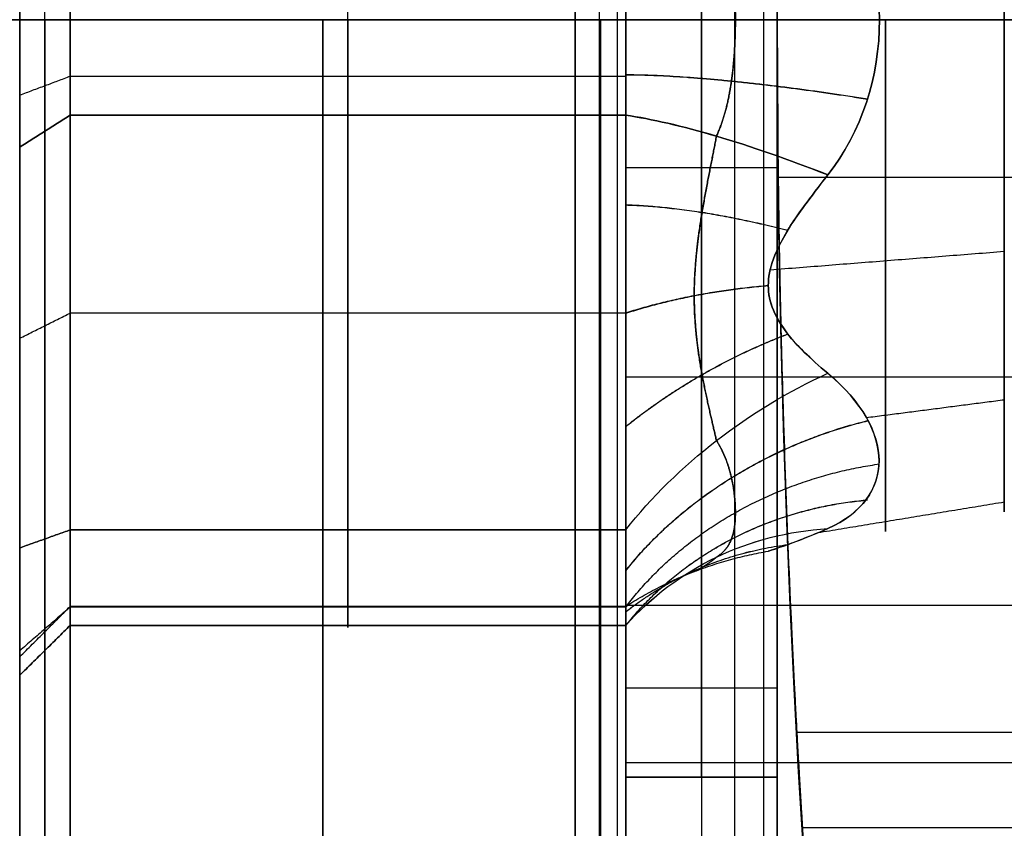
# Model space of a CAD drawing. Header units: millimetres. Extents: x -34.2 to 34.2, y -30.9 to 31.1.
# Tile 13 of 77: x -27.3 to -25.3, y -1.5 to 0.1. Entities that reach past the tile are written whole.
import ezdxf

# ---------------------------------------------------------------- set-up
doc = ezdxf.new("R2010")
doc.units = ezdxf.units.MM
for name, color, linetype, true_color in [('COTAS', 252, 'Continuous', 0x696969), ('IGES level 1', 7, 'Continuous', 0xe5eaed), ('IGES level 10', 7, 'Continuous', 0xffffff), ('IGES level 12', 7, 'Continuous', 0xffffff), ('IGES level 5', 7, 'Continuous', 0xe5eaed)]:
    doc.layers.add(name, color=color, linetype=linetype, true_color=true_color)

# ---------------------------------------------------------------- blocks, each defined once
blk = doc.blocks.new('Kivi_7w')
at = {"layer": 'IGES level 1', "extrusion": (0, 0, -1)}
for centre, radius, start, end in [((0, 0, 1.4), 31, 270, 90), ((0, 0, 0.85), 31, 270, 90), ((0, 0, 0.15), 30.85, 270, 90), ((0, 0), 30.7, 270, 90), ((0, 0), 25.75, 270, 90), ((0, 0, -6), 25.75, 330.80957, 29.19043), ((0, 0, -6), 24.25, 330.39366, 29.60634)]:
    blk.add_arc(centre, radius, start, end, dxfattribs=at)
at = {"layer": 'IGES level 1'}
for centre, radius, start, end in [((0, 0, -0.3), 31, 90, 270), ((0, 0, -1.55), 30.85, 90, 270), ((0, 0, -1.7), 30.7, 90, 270), ((0, 0), 25.75, 90, 270), ((0, 0, 12), 25.75, 164.19043, 195.80957)]:
    blk.add_arc(centre, radius, start, end, dxfattribs=at)
for points, knots in [([(-25.7002, -1.6, 4.3), (-25.7002, -1.6, 4.201), (-25.7009, -1.5908, 4.0991), (-25.7027, -1.561, 3.9449), (-25.7034, -1.5484, 3.8933), (-25.7053, -1.5176, 3.7902), (-25.7068, -1.4918, 3.7206), (-25.7107, -1.4237, 3.5562), (-25.7166, -1.3265, 3.3636), (-25.7294, -1.0335, 3.0708), (-25.7331, -0.9354, 2.9977), (-25.7374, -0.8021, 2.9146), (-25.7387, -0.7598, 2.8912), (-25.741, -0.6811, 2.8516), (-25.7415, -0.6627, 2.8427), (-25.7476, -0.4076, 2.7371), (-25.75, -0.1973, 2.6999), (-25.75, 0.0995, 2.7), (-25.7494, 0.2014, 2.7093), (-25.7476, 0.3555, 2.7391), (-25.7468, 0.4071, 2.7517), (-25.745, 0.5101, 2.7825), (-25.7435, 0.5795, 2.8082), (-25.7396, 0.7444, 2.8765), (-25.7337, 0.9356, 2.9729), (-25.7208, 1.2289, 3.2662), (-25.7172, 1.302, 3.3642), (-25.7128, 1.3852, 3.4975), (-25.7115, 1.4085, 3.5396), (-25.7093, 1.4481, 3.6181), (-25.7088, 1.4568, 3.6361), (-25.7027, 1.5627, 3.8915), (-25.7002, 1.6, 4.1019), (-25.7002, 1.6, 4.3)], [0, 0, 0, 0, 0.0625, 0.0625, 0.09375, 0.09375, 0.125, 0.125, 0.25, 0.25, 0.3125, 0.3125, 0.34375, 0.34375, 0.375, 0.375, 0.5, 0.5, 0.5625, 0.5625, 0.59375, 0.59375, 0.625, 0.625, 0.75, 0.75, 0.8125, 0.8125, 0.84375, 0.84375, 0.875, 0.875, 1, 1, 1, 1]), ([(-25.7002, 1.6, 4.3), (-25.7002, 1.6, 4.3992), (-25.7009, 1.5907, 4.5014), (-25.7027, 1.5608, 4.656), (-25.7035, 1.5481, 4.7078), (-25.7053, 1.5171, 4.8112), (-25.7068, 1.4911, 4.8812), (-25.7107, 1.4231, 5.045), (-25.7166, 1.3257, 5.2373), (-25.7295, 1.033, 5.5296), (-25.7331, 0.9351, 5.6025), (-25.7375, 0.8018, 5.6856), (-25.7388, 0.7596, 5.7089), (-25.741, 0.681, 5.7485), (-25.7415, 0.6626, 5.7574), (-25.7476, 0.4073, 5.863), (-25.75, 0.1967, 5.9002), (-25.75, -0.1003, 5.8999), (-25.7494, -0.2023, 5.8906), (-25.7476, -0.3565, 5.8607), (-25.7468, -0.4082, 5.848), (-25.745, -0.5113, 5.8171), (-25.7435, -0.5809, 5.7913), (-25.7395, -0.7453, 5.723), (-25.7337, -0.9371, 5.6259), (-25.7208, -1.2297, 5.3329), (-25.7172, -1.3026, 5.235), (-25.7128, -1.3856, 5.1018), (-25.7115, -1.4089, 5.0596), (-25.7093, -1.4485, 4.9811), (-25.7087, -1.4573, 4.9629), (-25.7027, -1.5628, 4.7079), (-25.7002, -1.6, 4.4978), (-25.7002, -1.6, 4.3)], [1, 1, 1, 1, 1.0625, 1.0625, 1.09375, 1.09375, 1.125, 1.125, 1.25, 1.25, 1.3125, 1.3125, 1.34375, 1.34375, 1.375, 1.375, 1.5, 1.5, 1.5625, 1.5625, 1.59375, 1.59375, 1.625, 1.625, 1.75, 1.75, 1.8125, 1.8125, 1.84375, 1.84375, 1.875, 1.875, 2, 2, 2, 2]), ([(-25.7002, 1.6, 4.3), (-25.7002, 1.6, 4.3992), (-25.7009, 1.5907, 4.5014), (-25.7027, 1.5608, 4.656), (-25.7035, 1.5481, 4.7078), (-25.7053, 1.5171, 4.8112), (-25.7068, 1.4911, 4.8812), (-25.7107, 1.4231, 5.045), (-25.7166, 1.3257, 5.2373), (-25.7295, 1.033, 5.5296), (-25.7331, 0.9351, 5.6025), (-25.7375, 0.8018, 5.6856), (-25.7388, 0.7596, 5.7089), (-25.741, 0.681, 5.7485), (-25.7415, 0.6626, 5.7574), (-25.7476, 0.4073, 5.863), (-25.75, 0.1967, 5.9002), (-25.75, -0.1003, 5.8999), (-25.7494, -0.2023, 5.8906), (-25.7476, -0.3565, 5.8607), (-25.7468, -0.4082, 5.848), (-25.745, -0.5113, 5.8171), (-25.7435, -0.5809, 5.7913), (-25.7395, -0.7453, 5.723), (-25.7337, -0.9371, 5.6259), (-25.7208, -1.2297, 5.3329), (-25.7172, -1.3026, 5.235), (-25.7128, -1.3856, 5.1018), (-25.7115, -1.4089, 5.0596), (-25.7093, -1.4485, 4.9811), (-25.7087, -1.4573, 4.9629), (-25.7027, -1.5628, 4.7079), (-25.7002, -1.6, 4.4978), (-25.7002, -1.6, 4.3)], [2, 2, 2, 2, 2.0625, 2.0625, 2.09375, 2.09375, 2.125, 2.125, 2.25, 2.25, 2.3125, 2.3125, 2.34375, 2.34375, 2.375, 2.375, 2.5, 2.5, 2.5625, 2.5625, 2.59375, 2.59375, 2.625, 2.625, 2.75, 2.75, 2.8125, 2.8125, 2.84375, 2.84375, 2.875, 2.875, 3, 3, 3, 3]), ([(-25.7002, -1.6, 4.3), (-25.7002, -1.6, 4.201), (-25.7009, -1.5908, 4.0991), (-25.7027, -1.561, 3.9449), (-25.7034, -1.5484, 3.8933), (-25.7053, -1.5176, 3.7902), (-25.7068, -1.4918, 3.7206), (-25.7107, -1.4237, 3.5562), (-25.7166, -1.3265, 3.3636), (-25.7294, -1.0335, 3.0708), (-25.7331, -0.9354, 2.9977), (-25.7374, -0.8021, 2.9146), (-25.7387, -0.7598, 2.8912), (-25.741, -0.6811, 2.8516), (-25.7415, -0.6627, 2.8427), (-25.7476, -0.4076, 2.7371), (-25.75, -0.1973, 2.6999), (-25.75, 0.0995, 2.7), (-25.7494, 0.2014, 2.7093), (-25.7476, 0.3555, 2.7391), (-25.7468, 0.4071, 2.7517), (-25.745, 0.5101, 2.7825), (-25.7435, 0.5795, 2.8082), (-25.7396, 0.7444, 2.8765), (-25.7337, 0.9356, 2.9729), (-25.7208, 1.2289, 3.2662), (-25.7172, 1.302, 3.3642), (-25.7128, 1.3852, 3.4975), (-25.7115, 1.4085, 3.5396), (-25.7093, 1.4481, 3.6181), (-25.7088, 1.4568, 3.6361), (-25.7027, 1.5627, 3.8915), (-25.7002, 1.6, 4.1019), (-25.7002, 1.6, 4.3)], [3, 3, 3, 3, 3.0625, 3.0625, 3.09375, 3.09375, 3.125, 3.125, 3.25, 3.25, 3.3125, 3.3125, 3.34375, 3.34375, 3.375, 3.375, 3.5, 3.5, 3.5625, 3.5625, 3.59375, 3.59375, 3.625, 3.625, 3.75, 3.75, 3.8125, 3.8125, 3.84375, 3.84375, 3.875, 3.875, 4, 4, 4, 4])]:
    blk.add_open_spline(points, degree=3, knots=knots, dxfattribs=at)
for points in [[(-30.7, 0), (-25.75, 0)], [(-30.7, 0, -1.7), (-23.5, 0, -1.7)], [(-25.75, 0, 12), (-24.25, 0, 12)], [(-25.7481, -0.3121, 5.8693), (-24.248, -0.3121, 5.8693)], [(-25.7481, -0.3121, 2.7307), (-24.248, -0.3121, 2.7307)], [(-25.7114, -1.4111, 5.0542), (-24.209, -1.4111, 5.0542)], [(-25.7114, -1.4111, 3.5458), (-24.209, -1.4111, 3.5458)], [(-25.7002, -1.6, 4.3), (-24.1972, -1.6, 4.3)]]:
    blk.add_open_spline(points, degree=1, dxfattribs=at)
at = {"layer": 'IGES level 10', "extrusion": (-1, 0, 0)}
for centre, start, end in [((0, 7, 26.05), 0, 180), ((0, 3, 26.05), 180, 0), ((0, 3, 25.75), 180, 0), ((0, 7, 25.75), 0, 180), ((0, 3, 25.75), 180, 0), ((0, 7, 25.75), 0, 180)]:
    blk.add_arc(centre, 1.5, start, end, dxfattribs=at)
at = {"layer": 'IGES level 10', "extrusion": (1, 0, 0)}
for centre, start, end in [((0, 3, -26.05), 180, 0), ((0, 7, -26.05), 0, 180), ((0, 3, -25.9), 180, 360), ((0, 7, -25.9), 0, 180)]:
    blk.add_arc(centre, 1.5, start, end, dxfattribs=at)
at = {"layer": 'IGES level 10', "extrusion": (0, -1, 0)}
for radius in [0.5, 0.8]:
    blk.add_arc((-26.55, 9.8111), radius, 0, 26.5651, dxfattribs=at)
at = {"layer": 'IGES level 10'}
for points in [[(-26.05, -3), (-26.05, 3)], [(-25.9, 3), (-25.9, -3)], [(-25.75, 3), (-25.75, -3)], [(-26.1028, 2.5, 10.0348), (-26.1028, -2.5, 10.0348)], [(-26.0669, 2.5, 9.9401), (-26.0669, -2.5, 9.9401)], [(-26.05, -2.5, 9.8111), (-26.05, 2.5, 9.8111)], [(-25.8345, 2.5, 10.1689), (-25.8345, -2.5, 10.1689)], [(-25.7771, 2.5, 10.0174), (-25.7771, -2.5, 10.0174)], [(-25.75, -2.5, 9.8111), (-25.75, 2.5, 9.8111)], [(-26.1028, 0, 10.0348), (-29.9655, 0, 17.7603)], [(-25.8345, 0, 10.1689), (-29.6972, 0, 17.8944)], [(-26.05, 0), (-26.05, 0, 1.5)], [(-26.05, 0, 8.5), (-26.05, 0, 9.8111)], [(-25.75, 0), (-26.05, 0)], [(-25.75, 0), (-25.75, 0, 1.5)], [(-25.75, 0, 8.5), (-25.75, 0, 9.8111)], [(-26.05, -0.2926, 1.5288), (-25.75, -0.2926, 1.5288)], [(-26.05, -0.2926, 8.4712), (-25.75, -0.2926, 8.4712)], [(-26.05, -1.3229, 2.2929), (-25.75, -1.3229, 2.2929)], [(-26.05, -1.3229, 7.7071), (-25.75, -1.3229, 7.7071)], [(-26.05, -1.5, 3), (-26.05, -1.5, 7)], [(-26.05, -3.5, 4.9056), (-26.05, -1.5, 4.9056)], [(-26.05, -1.5, 7), (-26.05, -1.5, 3)], [(-25.75, -1.5, 3), (-26.05, -1.5, 3)], [(-25.75, -1.5, 7), (-26.05, -1.5, 7)], [(-26.05, -1.5, 5), (-25.75, -1.5, 5)], [(-25.9, -1.5, 7), (-25.9, -1.5, 3)], [(-25.75, -1.5, 3), (-25.75, -1.5, 7)], [(-25.75, -3.5, 4.9056), (-25.75, -1.5, 4.9056)], [(-25.75, -1.5, 3), (-25.75, -1.5, 7)]]:
    blk.add_open_spline(points, degree=1, dxfattribs=at)
at = {"layer": 'IGES level 12', "extrusion": (-1, 0, 0)}
for centre, radius, start, end in [((0, 4.3, 27.15), 3.5, 90, 270), ((0, 4.3, 26.05), 3.4, 90, 270), ((0, 5.3431, 27.2), 0.35, 50.9063, 129.0937), ((0, 5.3431, 27.15), 0.3, 50.9063, 129.0937), ((0, 5.3431, 26.6), 0.3, 50.9063, 129.0937), ((0, 3.2569, 27.2), 0.35, 270, 309.0937), ((0, 3.2569, 27.15), 0.3, 270, 309.0937), ((0, 4.3, 27.15), 3.5, 270, 90), ((0, 3.2569, 26.6), 0.3, 270, 309.0937), ((0, 4.3, 26.1), 3.45, 270, 90), ((0, 3.2569, 26.05), 0.3, 270, 309.0937), ((0, 4.3, 26.05), 3.4, 270, 90), ((0, 4.3, 25.5355), 1.0138, 270, 90), ((2.081, 0.6957, 27.15), 3, 110.9063, 129.0937), ((2.081, 7.9043, 27.15), 3, 230.9063, 249.0937), ((2.081, 0.6957, 26.6), 3, 110.9063, 129.0937), ((2.081, 7.9043, 26.6), 3, 230.9063, 249.0937), ((0.9034, 3.7784, 27.15), 0.3, 290.9063, 9.0937), ((0.9034, 4.8216, 27.15), 0.3, 350.9063, 69.0937), ((0.9034, 3.7784, 26.6), 0.3, 290.9063, 9.0937), ((0.9034, 4.8216, 26.6), 0.3, 350.9063, 69.0937), ((0.9034, 4.8216, 27.2), 0.35, 350.9063, 69.0937), ((0.9034, 3.7784, 27.2), 0.35, 290.9063, 9.0937), ((4.1619, 4.3, 27.15), 3, 170.9063, 189.0937), ((4.1619, 4.3, 26.6), 3, 170.9063, 189.0937)]:
    blk.add_arc(centre, radius, start, end, dxfattribs=at)
at = {"layer": 'IGES level 12', "extrusion": (1, 0, 0)}
for centre, radius, start, end in [((0, 4.3, -26.15), 3.5, 270, 90), ((0, 4.3, -27.25), 3.4, 270, 90), ((0, 4.3, -26.05), 1.5, 270, 90), ((0, 4.3, -25.3004), 0.9744, 270, 90), ((0, 5.3431, -27.25), 0.4, 50.9063, 129.0937), ((0, 3.2569, -27.25), 0.4, 270, 309.0937), ((0, 4.3, -27.25), 3.4, 90, 270), ((0, 4.3, -27.2), 3.45, 90, 270), ((0, 4.3, -26.65), 3.5, 90, 270), ((0, 4.3, -26.05), 1.5, 90, 270), ((0, 4.3, -25.3004), 0.9744, 90, 270), ((0, 3.2569, -27.25), 0.4, 230.9063, 270), ((0, 4.3, -26.15), 3.5, 90, 270), ((-2.081, 7.9043, -27.2), 2.95, 290.9063, 309.0937), ((-2.081, 0.6957, -27.2), 2.95, 50.9063, 69.0937), ((-0.9034, 4.8216, -27.25), 0.4, 110.9063, 189.0937), ((-0.9034, 3.7784, -27.25), 0.4, 170.9063, 249.0937), ((-4.1619, 4.3, -27.2), 2.95, 350.9063, 9.0937), ((-4.1619, 4.3, -27.25), 2.9, 350.9063, 9.0937)]:
    blk.add_arc(centre, radius, start, end, dxfattribs=at)
at = {"layer": 'IGES level 12', "extrusion": (0.410735, 0.888455, -0.204804)}
blk.add_arc((22.9484, 0.2606, -11.4871), 0.75, 34.5522, 74.1456, dxfattribs=at)
at = {"layer": 'IGES level 12', "extrusion": (0.410735, 0.888455, 0.204804)}
blk.add_arc((22.9484, 8.1571, -9.7257), 0.75, 285.8544, 325.4478, dxfattribs=at)
at = {"layer": 'IGES level 12', "extrusion": (-0.410735, 0.621593, -0.667022)}
blk.add_arc((21.9591, 10.9506, 7.7382), 0.75, 63.7466, 103.34, dxfattribs=at)
at = {"layer": 'IGES level 12', "extrusion": (0.410735, -0.621593, -0.667022)}
blk.add_arc((-21.9591, -4.5433, -13.4746), 0.75, 243.7466, 283.34, dxfattribs=at)
at = {"layer": 'IGES level 12', "extrusion": (0.410735, 0.266862, -0.871827)}
blk.add_arc((12.4569, -17.5672, -14.3553), 0.75, 346.6558, 26.2492, dxfattribs=at)
at = {"layer": 'IGES level 12', "extrusion": (-0.410735, -0.266862, -0.871827)}
blk.add_arc((-12.4569, 21.7796, 6.8575), 0.75, 166.6558, 206.2492, dxfattribs=at)
at = {"layer": 'IGES level 12'}
for points, degree in [([(-25.5475, 0, 3.2842), (-25.5475, 0.113, 3.2842), (-25.5827, 0.2213, 3.2988), (-25.6498, 0.3074, 3.3139)], 3), ([(-25.6498, 0.3074, 5.2861), (-25.5828, 0.2215, 5.3011), (-25.5475, 0.1127, 5.3158), (-25.5475, 0, 5.3158)], 3), ([(-27.15, 0, 2.9569), (-27.25, 0, 2.8569)], 1), ([(-27.15, 0, 0.8), (-27.25, 0, 0.9)], 1), ([(-27.15, 0, 5.6431), (-27.25, 0, 5.7431)], 1), ([(-27.25, 0, 0.9), (-27.25, 0, 2.8569)], 1), ([(-27.25, 0, 5.7431), (-27.25, 0, 7.7)], 1), ([(-26.05, 0, 2.9569), (-27.15, 0, 2.9569)], 1), ([(-26.05, 0, 5.6431), (-27.15, 0, 5.6431)], 1), ([(-26.15, 0, 7.8), (-26.05, 0, 7.7)], 1), ([(-26.05, 0, 5.8), (-24.87, 0, 5.8)], 1), ([(-24.495, 0, 2.8), (-26.05, 0, 2.8)], 1), ([(-26.05, 0, 0.9), (-26.05, 0, 2.8)], 1), ([(-26.05, 0, 5.8), (-26.05, 0, 7.7)], 1), ([(-25.6498, -0.3074, 3.3139), (-25.5828, -0.2215, 3.2989), (-25.5475, -0.1127, 3.2842), (-25.5475, 0, 3.2842)], 3), ([(-25.5475, 0, 5.3158), (-25.5475, -0.113, 5.3158), (-25.5827, -0.2213, 5.3012), (-25.6498, -0.3074, 5.2861)], 3), ([(-25.5475, 0, 3.2842), (-25.3004, 0, 3.3256)], 1), ([(-25.3004, 0, 5.2744), (-25.5475, 0, 5.3158)], 1), ([(-27.25, 0, 7.7), (-27.15, 0, 7.8)], 1), ([(-27.15, 0, 7.8), (-26.15, 0, 7.8)], 1), ([(-27.15, 0, 0.8), (-26.15, 0, 0.8)], 1), ([(-26.05, 0, 0.9), (-26.15, 0, 0.8)], 1), ([(-27.15, -0.1123, 2.9787), (-27.25, -0.1498, 2.886)], 1), ([(-26.05, -0.1123, 2.9787), (-27.15, -0.1123, 2.9787)], 1), ([(-27.25, -0.2522, 5.6536), (-27.15, -0.1892, 5.576)], 1), ([(-27.15, -0.1892, 3.024), (-27.25, -0.2522, 2.9464)], 1), ([(-27.15, -0.1892, 5.576), (-26.05, -0.1892, 5.576)], 1), ([(-26.05, -0.1892, 3.024), (-27.15, -0.1892, 3.024)], 1), ([(-25.3004, -0.4593, 5.1593), (-25.7641, -0.4959, 5.2278)], 1), ([(-27.25, -0.631, 5.3928), (-27.15, -0.581, 5.3062)], 1), ([(-27.25, -0.631, 3.2072), (-27.15, -0.581, 3.2938)], 1), ([(-26.05, -0.581, 3.2938), (-27.15, -0.581, 3.2938)], 1), ([(-26.05, -0.581, 5.3062), (-27.15, -0.581, 5.3062)], 1), ([(-25.6498, -0.7003, 5.0593), (-25.5156, -0.8124, 4.9253), (-25.5136, -0.9468, 4.6934), (-25.6498, -1.0077, 4.5269)], 3), ([(-25.6498, -1.0077, 4.0731), (-25.5156, -0.9477, 3.9091), (-25.5136, -0.8141, 3.6767), (-25.6498, -0.7003, 3.5407)], 3), ([(-26.05, -0.7071, 2.9771), (-24.5539, -0.7071, 2.9771)], 1), ([(-25.3004, -0.7532, 3.6819), (-25.5734, -0.7886, 3.6528)], 1), ([(-25.3004, -0.9556, 4.4901), (-25.6697, -1.0164, 4.5022)], 1), ([(-27.15, -1.0104, 5.1018), (-27.25, -1.0461, 5.1952)], 1), ([(-27.25, -1.0461, 3.4048), (-27.15, -1.0104, 3.4982)], 1), ([(-27.15, -1.0104, 3.4982), (-26.05, -1.0104, 3.4982)], 1), ([(-26.05, -1.0104, 5.1018), (-27.15, -1.0104, 5.1018)], 1), ([(-27.25, -1.2619, 4.3), (-27.15, -1.1619, 4.3)], 1), ([(-27.15, -1.1632, 4.9716), (-27.25, -1.2498, 5.0216)], 1), ([(-27.15, -1.1632, 3.6284), (-27.25, -1.2498, 3.5784)], 1), ([(-26.05, -1.1619, 4.3), (-27.15, -1.1619, 4.3)], 1), ([(-26.05, -1.1632, 3.6284), (-27.15, -1.1632, 3.6284)], 1), ([(-26.05, -1.1632, 4.9716), (-27.15, -1.1632, 4.9716)], 1), ([(-26.05, -1.1595, 5.2516), (-24.7649, -1.1595, 5.2516)], 1), ([(-27.25, -1.2984, 4.7583), (-27.15, -1.1996, 4.7742)], 1), ([(-27.15, -1.1996, 3.8258), (-27.25, -1.2984, 3.8417)], 1), ([(-26.05, -1.1996, 3.8258), (-27.15, -1.1996, 3.8258)], 1), ([(-27.15, -1.1996, 4.7742), (-26.05, -1.1996, 4.7742)], 1), ([(-27.25, -1.2619, 4.3), (-27.25, -3.4, 4.3)], 1), ([(-26.05, -1.4712, 4.0074), (-24.6595, -1.4712, 4.0074)], 1), ([(-26.05, -1.5, 4.3), (-26.05, -3.4, 4.3)], 1)]:
    blk.add_open_spline(points, degree=degree, dxfattribs=at)
for points, weights, knots in [([(-25.8703, 0.2307, 3.2042), (-25.8552, 0.1973, 3.1963), (-25.8462, 0.1603, 3.1881), (-25.835, 0.0821, 3.1764), (-25.8329, 0.0413, 3.173), (-25.8329, -0.0413, 3.173), (-25.8351, -0.0829, 3.1765), (-25.8462, -0.1603, 3.1882), (-25.8549, -0.1966, 3.1961), (-25.8703, -0.2307, 3.2042)], [0.970450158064, 0.967105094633, 0.963971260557, 0.959547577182, 0.958296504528, 0.95829624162, 0.959587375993, 0.963977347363, 0.967041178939, 0.970450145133], [0.000533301, 0.000533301, 0.000533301, 0.000533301, 0.000807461, 0.000807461, 0.00108162, 0.00108162, 0.00135578, 0.00135578, 0.001629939, 0.001629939, 0.001629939, 0.001629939]), ([(-25.8703, -0.2307, 5.3958), (-25.8552, -0.1973, 5.4037), (-25.8462, -0.1603, 5.4119), (-25.835, -0.0821, 5.4236), (-25.8329, -0.0413, 5.427), (-25.8329, 0.0413, 5.427), (-25.8351, 0.0829, 5.4235), (-25.8462, 0.1603, 5.4118), (-25.8549, 0.1966, 5.4039), (-25.8703, 0.2307, 5.3958)], [0.970450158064, 0.967105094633, 0.963971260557, 0.959547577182, 0.958296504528, 0.95829624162, 0.959587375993, 0.963977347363, 0.967041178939, 0.970450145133], [0.000533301, 0.000533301, 0.000533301, 0.000533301, 0.000807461, 0.000807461, 0.00108162, 0.00108162, 0.00135578, 0.00135578, 0.001629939, 0.001629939, 0.001629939, 0.001629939]), ([(-25.8703, -0.2307, 3.2042), (-25.8793, -0.2779, 3.2224), (-25.89, -0.3286, 3.2435), (-25.9077, -0.4344, 3.2926), (-25.9145, -0.4914, 3.3217), (-25.9144, -0.602, 3.3856), (-25.9076, -0.6557, 3.4204), (-25.89, -0.7508, 3.4873), (-25.8794, -0.7942, 3.5205), (-25.8703, -0.8336, 3.5523)], [0.970450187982, 0.976151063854, 0.980953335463, 0.987732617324, 0.989725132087, 0.989713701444, 0.987707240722, 0.980937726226, 0.976158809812, 0.970450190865], [0.002754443, 0.002754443, 0.002754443, 0.002754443, 0.0029618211, 0.0029618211, 0.0031691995, 0.0031691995, 0.003376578, 0.003376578, 0.003583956, 0.003583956, 0.003583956, 0.003583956]), ([(-25.8703, -0.8336, 5.0477), (-25.8793, -0.7942, 5.0795), (-25.89, -0.7506, 5.1128), (-25.9077, -0.6552, 5.1799), (-25.9145, -0.6015, 5.2147), (-25.9144, -0.4909, 5.2786), (-25.9076, -0.4339, 5.3076), (-25.89, -0.3285, 5.3565), (-25.8794, -0.278, 5.3775), (-25.8703, -0.2307, 5.3958)], [0.970450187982, 0.976151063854, 0.980953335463, 0.987732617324, 0.989725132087, 0.989713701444, 0.987707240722, 0.980937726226, 0.976158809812, 0.970450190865], [0.002754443, 0.002754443, 0.002754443, 0.002754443, 0.0029618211, 0.0029618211, 0.0031691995, 0.0031691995, 0.003376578, 0.003376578, 0.003583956, 0.003583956, 0.003583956, 0.003583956]), ([(-25.8703, -0.8336, 3.5523), (-25.8552, -0.8572, 3.5773), (-25.8462, -0.8827, 3.6052), (-25.835, -0.932, 3.6671), (-25.8329, -0.9554, 3.7007), (-25.8329, -0.9967, 3.7722), (-25.8351, -1.0144, 3.81), (-25.8462, -1.043, 3.8829), (-25.8549, -1.0543, 3.9183), (-25.8703, -1.0644, 3.9519)], [0.970450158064, 0.967105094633, 0.963971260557, 0.959547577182, 0.958296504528, 0.95829624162, 0.959587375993, 0.963977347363, 0.967041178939, 0.970450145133], [0.000533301, 0.000533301, 0.000533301, 0.000533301, 0.000807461, 0.000807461, 0.00108162, 0.00108162, 0.00135578, 0.00135578, 0.001629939, 0.001629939, 0.001629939, 0.001629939]), ([(-25.8703, -1.0644, 4.6481), (-25.8552, -1.0545, 4.681), (-25.8462, -1.043, 4.7171), (-25.835, -1.0141, 4.7907), (-25.8329, -0.9967, 4.8277), (-25.8329, -0.9554, 4.8993), (-25.8351, -0.9315, 4.9335), (-25.8462, -0.8827, 4.9947), (-25.8549, -0.8577, 5.0222), (-25.8703, -0.8336, 5.0477)], [0.970450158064, 0.967105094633, 0.963971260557, 0.959547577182, 0.958296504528, 0.95829624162, 0.959587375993, 0.963977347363, 0.967041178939, 0.970450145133], [0.000533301, 0.000533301, 0.000533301, 0.000533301, 0.000807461, 0.000807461, 0.00108162, 0.00108162, 0.00135578, 0.00135578, 0.001629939, 0.001629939, 0.001629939, 0.001629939]), ([(-25.8703, -1.0644, 3.9519), (-25.8793, -1.0722, 4.0019), (-25.89, -1.0793, 4.0564), (-25.9077, -1.0896, 4.1725), (-25.9145, -1.0929, 4.2364), (-25.9144, -1.0929, 4.3641), (-25.9076, -1.0896, 4.4281), (-25.89, -1.0792, 4.5438), (-25.8794, -1.0722, 4.598), (-25.8703, -1.0644, 4.6481)], [0.970450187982, 0.976151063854, 0.980953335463, 0.987732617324, 0.989725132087, 0.989713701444, 0.987707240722, 0.980937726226, 0.976158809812, 0.970450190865], [0.002754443, 0.002754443, 0.002754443, 0.002754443, 0.0029618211, 0.0029618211, 0.0031691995, 0.0031691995, 0.003376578, 0.003376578, 0.003583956, 0.003583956, 0.003583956, 0.003583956])]:
    blk.add_rational_spline(points, weights, degree=3, knots=knots, dxfattribs=at)
for points, knots in [([(-26.05, -0.1892, 5.576), (-26.05, -0.1686, 5.5926), (-26.05, -0.1414, 5.61), (-26.05, -0.076, 5.6355), (-26.05, -0.0383, 5.6431), (-26.05, 0.0383, 5.6431), (-26.05, 0.0767, 5.6352), (-26.05, 0.1413, 5.61), (-26.05, 0.1682, 5.593), (-26.05, 0.1892, 5.576)], [0.691034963, 0.691034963, 0.691034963, 0.691034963, 0.691309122, 0.691309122, 0.691583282, 0.691583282, 0.691857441, 0.691857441, 0.692131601, 0.692131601, 0.692131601, 0.692131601]), ([(-26.05, -0.1892, 3.024), (-26.05, -0.2427, 3.0675), (-26.05, -0.3018, 3.1125), (-26.05, -0.4321, 3.2032), (-26.05, -0.5056, 3.2503), (-26.05, -0.657, 3.3376), (-26.05, -0.7345, 3.3777), (-26.05, -0.8777, 3.445), (-26.05, -0.9459, 3.4735), (-26.05, -1.0104, 3.4982)], [2.382069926, 2.382069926, 2.382069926, 2.382069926, 2.3822773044, 2.3822773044, 2.3824846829, 2.3824846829, 2.3826920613, 2.3826920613, 2.3828994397, 2.3828994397, 2.3828994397, 2.3828994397]), ([(-26.05, -1.0104, 5.1018), (-26.05, -0.9461, 5.1264), (-26.05, -0.8775, 5.1551), (-26.05, -0.7338, 5.2226), (-26.05, -0.6563, 5.2627), (-26.05, -0.5049, 5.3501), (-26.05, -0.4315, 5.3972), (-26.05, -0.3016, 5.4877), (-26.05, -0.2428, 5.5324), (-26.05, -0.1892, 5.576)], [2.382069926, 2.382069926, 2.382069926, 2.382069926, 2.3822773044, 2.3822773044, 2.3824846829, 2.3824846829, 2.3826920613, 2.3826920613, 2.3828994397, 2.3828994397, 2.3828994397, 2.3828994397]), ([(-25.6498, -0.7003, 3.5407), (-25.6678, -0.6854, 3.5229), (-25.6831, -0.6714, 3.5075), (-25.7086, -0.6465, 3.4816), (-25.7124, -0.6432, 3.4781), (-25.7539, -0.5923, 3.4314), (-25.7678, -0.5584, 3.4068), (-25.7678, -0.5104, 3.3791), (-25.7643, -0.4929, 3.3703), (-25.7506, -0.4549, 3.3536), (-25.734, -0.4245, 3.3428), (-25.7114, -0.3885, 3.3315), (-25.6858, -0.3535, 3.3219), (-25.6498, -0.3074, 3.3139)], [0.691035, 0.691035, 0.691035, 0.691035, 0.816035, 0.816035, 0.941035, 0.941035, 1.191035, 1.191035, 1.316035, 1.316035, 1.441035, 1.441035, 1.691035, 1.691035, 1.691035, 1.691035]), ([(-25.6498, -0.3074, 5.2861), (-25.6678, -0.3303, 5.2821), (-25.6831, -0.3506, 5.2777), (-25.7086, -0.3855, 5.2691), (-25.7124, -0.3901, 5.268), (-25.7539, -0.4561, 5.2473), (-25.7678, -0.4943, 5.2302), (-25.7678, -0.5423, 5.2025), (-25.7643, -0.5587, 5.1917), (-25.7506, -0.5921, 5.1671), (-25.734, -0.6167, 5.1463), (-25.7114, -0.6445, 5.1207), (-25.6858, -0.6703, 5.0952), (-25.6498, -0.7003, 5.0593)], [0.691035, 0.691035, 0.691035, 0.691035, 0.816035, 0.816035, 0.941035, 0.941035, 1.191035, 1.191035, 1.316035, 1.316035, 1.441035, 1.441035, 1.691035, 1.691035, 1.691035, 1.691035]), ([(-26.05, -1.0104, 3.4982), (-26.05, -1.0351, 3.5076), (-26.05, -1.0639, 3.5225), (-26.05, -1.1185, 3.5665), (-26.05, -1.144, 3.5953), (-26.05, -1.1823, 3.6616), (-26.05, -1.1947, 3.6988), (-26.05, -1.2052, 3.7674), (-26.05, -1.2039, 3.7991), (-26.05, -1.1996, 3.8258)], [2.382069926, 2.382069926, 2.382069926, 2.382069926, 2.382344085, 2.382344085, 2.382618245, 2.382618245, 2.382892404, 2.382892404, 2.383166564, 2.383166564, 2.383166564, 2.383166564]), ([(-26.05, -1.1996, 4.7742), (-26.05, -1.2038, 4.8003), (-26.05, -1.2052, 4.8326), (-26.05, -1.1945, 4.9019), (-26.05, -1.1823, 4.9384), (-26.05, -1.144, 5.0047), (-26.05, -1.118, 5.034), (-26.05, -1.0638, 5.0774), (-26.05, -1.0357, 5.0922), (-26.05, -1.0104, 5.1018)], [2.382069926, 2.382069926, 2.382069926, 2.382069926, 2.382344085, 2.382344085, 2.382618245, 2.382618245, 2.382892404, 2.382892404, 2.383166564, 2.383166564, 2.383166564, 2.383166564]), ([(-25.6498, -1.0077, 4.5269), (-25.6678, -1.0157, 4.505), (-25.6831, -1.022, 4.4853), (-25.7086, -1.032, 4.4507), (-25.7124, -1.0334, 4.4461), (-25.7539, -1.0484, 4.3786), (-25.7678, -1.0527, 4.337), (-25.7678, -1.0527, 4.2816), (-25.7643, -1.0516, 4.262), (-25.7506, -1.047, 4.2208), (-25.734, -1.0412, 4.1891), (-25.7114, -1.033, 4.1522), (-25.6858, -1.0238, 4.1171), (-25.6498, -1.0077, 4.0731)], [0.691035, 0.691035, 0.691035, 0.691035, 0.816035, 0.816035, 0.941035, 0.941035, 1.191035, 1.191035, 1.316035, 1.316035, 1.441035, 1.441035, 1.691035, 1.691035, 1.691035, 1.691035]), ([(-26.05, -1.1996, 3.8258), (-26.05, -1.1887, 3.8939), (-26.05, -1.1793, 3.9676), (-26.05, -1.1659, 4.1258), (-26.05, -1.1619, 4.213), (-26.05, -1.1619, 4.3878), (-26.05, -1.166, 4.4749), (-26.05, -1.1793, 4.6326), (-26.05, -1.1887, 4.706), (-26.05, -1.1996, 4.7742)], [2.382069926, 2.382069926, 2.382069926, 2.382069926, 2.3822773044, 2.3822773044, 2.3824846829, 2.3824846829, 2.3826920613, 2.3826920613, 2.3828994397, 2.3828994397, 2.3828994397, 2.3828994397])]:
    blk.add_open_spline(points, degree=3, knots=knots, dxfattribs=at)
for points, weights in [([(-26.05, 0, 5.6431), (-25.8701, 0, 5.3699), (-25.5475, 0, 5.3158)], [0.999999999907, 0.916592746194, 1]), ([(-26.05, -0.1087, 5.6228), (-25.8732, -0.1089, 5.3663), (-25.571, -0.1567, 5.3076)], [0.999999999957, 0.92351883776, 1]), ([(-26.05, -0.109, 2.9774), (-25.8732, -0.1093, 3.2337), (-25.5712, -0.1572, 3.2924)], [1, 0.923564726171, 0.99999999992]), ([(-26.05, -0.3665, 5.4424), (-25.9083, -0.3707, 5.3124), (-25.7292, -0.4169, 5.2596)], [1, 0.96864496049, 0.999999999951]), ([(-26.05, -0.3669, 3.1578), (-25.9083, -0.371, 3.2877), (-25.7293, -0.4171, 3.3405)], [1, 0.968685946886, 0.999999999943]), ([(-26.05, -0.5806, 5.3064), (-25.9201, -0.5389, 5.2339), (-25.7678, -0.5262, 5.2118)], [1, 0.979438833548, 0.999999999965]), ([(-26.05, -0.5813, 3.294), (-25.9201, -0.5394, 3.3664), (-25.7678, -0.5265, 3.3884)], [1, 0.979438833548, 0.999999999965]), ([(-26.05, -0.8057, 5.1889), (-25.9083, -0.6912, 5.1274), (-25.7293, -0.6224, 5.141)], [1, 0.968685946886, 0.999999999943]), ([(-26.05, -0.8061, 3.4113), (-25.9083, -0.6914, 3.4728), (-25.7292, -0.6226, 3.4592)], [1, 0.96864496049, 0.99999999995]), ([(-26.05, -1.0909, 5.0557), (-25.8732, -0.8688, 4.9278), (-25.5712, -0.794, 4.9399)], [1, 0.923564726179, 0.999999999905]), ([(-26.05, -1.0912, 3.5445), (-25.8732, -0.869, 3.6725), (-25.571, -0.7943, 3.6605)], [1, 0.923518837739, 1]), ([(-26.05, -1.1632, 3.6284), (-25.8701, -0.9265, 3.7651), (-25.5475, -0.8797, 3.7921)], [1, 0.916592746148, 1]), ([(-26.05, -1.1632, 4.9716), (-25.8701, -0.9265, 4.8349), (-25.5475, -0.8797, 4.8079)], [1, 0.916592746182, 0.999999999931]), ([(-26.05, -1.1999, 4.8673), (-25.8732, -0.9779, 4.7388), (-25.571, -0.9509, 4.6681)], [1, 0.923518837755, 0.999999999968]), ([(-26.05, -1.1999, 3.7331), (-25.8732, -0.9781, 3.8615), (-25.5712, -0.9512, 3.9323)], [1, 0.923564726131, 1]), ([(-26.05, -1.1726, 4.0467), (-25.9083, -1.0622, 4.1152), (-25.7293, -1.0395, 4.1815)], [1, 0.968685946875, 0.999999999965]), ([(-26.05, -1.1727, 4.5538), (-25.9083, -1.0621, 4.4852), (-25.7292, -1.0395, 4.4187)], [1, 0.968644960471, 0.999999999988]), ([(-26.05, -1.1619, 4.3004), (-25.9201, -1.0782, 4.3003), (-25.7678, -1.0527, 4.3002)], [1, 0.979438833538, 0.999999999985])]:
    blk.add_rational_spline(points, weights, degree=2, dxfattribs=at)
at = {"layer": 'IGES level 5', "extrusion": (-3.67087e-16, 0.002279, 0.999997)}
blk.add_arc((0, -0.0098, 27.8), 25, 90.034, 270.034, dxfattribs=at)
at = {"layer": 'IGES level 5', "extrusion": (3.67088e-16, -0.002279, -0.999997)}
blk.add_arc((0, -0.0098, -14.8), 25, 269.966, 89.966, dxfattribs=at)
at = {"layer": 'IGES level 5', "extrusion": (3.67065e-16, -0.002279, -0.999997)}
blk.add_arc((0, -0.0098, -28.3), 24.5, 269.966, 89.966, dxfattribs=at)
at = {"layer": 'IGES level 5', "extrusion": (-3.67065e-16, 0.002279, 0.999997)}
blk.add_arc((0, -0.0098, 14.3), 24.5, 90.034, 270.034, dxfattribs=at)

msp = doc.modelspace()

# ---------------------------------------------------------------- block references
at = {"layer": 'COTAS'}
msp.add_blockref('Kivi_7w', (0, 0.1362, 2.0236), dxfattribs=at)

doc.saveas('drawing.dxf')
